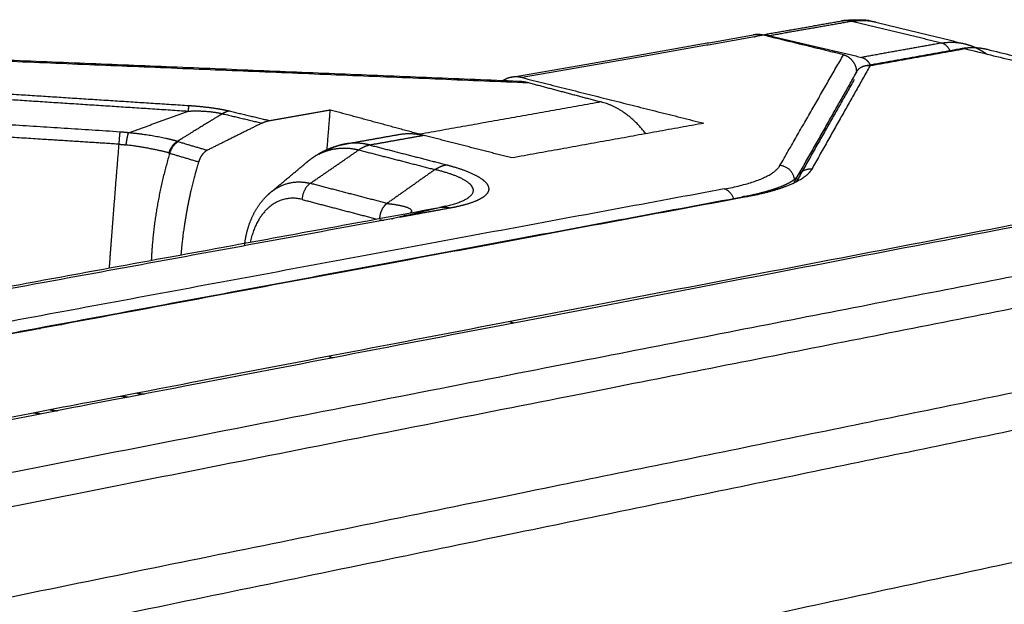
# Model space of a CAD drawing. Header units: millimetres. Extents: x 4946 to 6276, y -4769 to -3439.
# Tile 19 of 195: x 5395 to 5468, y -4109 to -4066. Entities that reach past the tile are written whole.
import ezdxf

# ---------------------------------------------------------------- set-up
doc = ezdxf.new("R2010")
doc.units = ezdxf.units.MM
doc.layers.add('ROXX_NEOmini_FIXTURE', color=7, linetype='Continuous', true_color=0x000000)

msp = doc.modelspace()

# ---------------------------------------------------------------- linework, layer by layer
at = {"layer": 'ROXX_NEOmini_FIXTURE', "color": 18, "true_color": 0x000000}
for points, weights, degree in [([(5450.158, -4066.677), (5453.2, -4066.144), (5456.223, -4065.614)], [827.118992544, 829.498981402, 831.878970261], 2), ([(5450.158, -4066.677), (5453.2, -4066.144), (5456.223, -4065.614)], [827.118992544, 829.498981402, 831.878970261], 2), ([(5458.297, -4065.597), (5458.457, -4065.623), (5458.615, -4065.655), (5458.771, -4065.693)], [920.912803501, 920.98098231, 921.050073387, 921.120140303], 3), ([(5458.297, -4065.597), (5458.457, -4065.623), (5458.615, -4065.655), (5458.771, -4065.693)], [920.912803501, 920.98098231, 921.050073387, 921.120140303], 3), ([(5458.771, -4065.693), (5462.037, -4066.493), (5465.321, -4067.296)], [840.913294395, 838.508653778, 836.104013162], 2), ([(5458.771, -4065.693), (5462.037, -4066.493), (5465.321, -4067.296)], [840.913294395, 838.508653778, 836.104013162], 2), ([(5431.851, -4069.773), (5440.855, -4068.195), (5449.71, -4066.644)], [825.679141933, 832.631886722, 839.584631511], 2), ([(5431.851, -4069.773), (5440.855, -4068.195), (5449.71, -4066.644)], [825.679141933, 832.631886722, 839.584631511], 2), ([(5450.481, -4066.672), (5450.092, -4066.577), (5449.71, -4066.644)], [913.75605769, 903.263100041, 914.406363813], 2), ([(5450.481, -4066.672), (5450.092, -4066.577), (5449.71, -4066.644)], [913.75605769, 903.263100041, 914.406363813], 2), ([(5380.998, -4067.936), (5406.701, -4068.998), (5432.345, -4070.058)], [829.801275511, 830.770103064, 831.738930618], 2), ([(5380.998, -4067.936), (5406.701, -4068.998), (5432.345, -4070.058)], [829.801275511, 830.770103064, 831.738930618], 2), ([(5466.646, -4067.635), (5466.764, -4067.654), (5466.88, -4067.678), (5466.996, -4067.706)], [914.254483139, 914.340685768, 914.427598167, 914.51522573], 3), ([(5466.646, -4067.635), (5466.764, -4067.654), (5466.88, -4067.678), (5466.996, -4067.706)], [914.254483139, 914.340685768, 914.427598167, 914.51522573], 3), ([(5466.996, -4067.706), (5482.391, -4071.473), (5498.205, -4075.343)], [834.883598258, 823.826266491, 812.768934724], 2), ([(5466.996, -4067.706), (5482.391, -4071.473), (5498.205, -4075.343)], [834.883598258, 823.826266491, 812.768934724], 2), ([(5431.851, -4069.773), (5431.457, -4069.842), (5431.11, -4070.079)], [899.261650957, 852.711803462, 829.35043215], 2), ([(5431.851, -4069.773), (5431.457, -4069.842), (5431.11, -4070.079)], [899.261650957, 852.711803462, 829.35043215], 2), ([(5299.844, -4102.616), (5366.671, -4090.372), (5426.504, -4079.409)], [696.931645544, 737.662630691, 778.393615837], 2), ([(5299.844, -4102.616), (5366.671, -4090.372), (5426.504, -4079.409)], [696.931645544, 737.662630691, 778.393615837], 2)]:
    msp.add_rational_spline(points, weights, degree=degree, dxfattribs=at)
at = {"layer": 'ROXX_NEOmini_FIXTURE', "color": 18, "lineweight": -3, "true_color": 0x000000}
for points, weights, degree in [([(5456.995, -4065.641), (5453.979, -4066.171), (5450.945, -4066.703)], [919.445316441, 916.819160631, 914.193004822], 2), ([(5456.846, -4065.611), (5456.531, -4065.56), (5456.223, -4065.614)], [919.564095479, 912.724972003, 920.095964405], 2), ([(5458.297, -4065.597), (5457.584, -4065.482), (5456.846, -4065.611)], [920.912803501, 914.701546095, 919.564095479], 2), ([(5456.995, -4065.641), (5456.921, -4065.623), (5456.846, -4065.611)], [919.445316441, 919.099035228, 919.564095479], 2), ([(5456.995, -4065.641), (5457.656, -4065.526), (5458.298, -4065.606)], [919.445316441, 913.949397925, 917.332586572], 2), ([(5463.64, -4067.25), (5460.308, -4066.443), (5456.995, -4065.641)], [914.264220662, 916.854768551, 919.445316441], 2), ([(5450.481, -4066.672), (5441.627, -4068.225), (5432.623, -4069.803)], [913.75605769, 906.183701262, 898.611344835], 2), ([(5450.474, -4066.648), (5450.628, -4066.647), (5450.784, -4066.665), (5450.945, -4066.703)], [914.563926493, 914.437520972, 914.314058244, 914.193004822], 3), ([(5456.382, -4068.113), (5453.424, -4067.391), (5450.481, -4066.672)], [909.154999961, 911.455528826, 913.75605769], 2), ([(5450.945, -4066.703), (5454.322, -4067.501), (5457.717, -4068.304)], [914.193004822, 911.656125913, 909.119247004], 2), ([(5463.64, -4067.25), (5460.687, -4067.776), (5457.717, -4068.304)], [914.264220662, 911.691733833, 909.119247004], 2), ([(5463.64, -4067.25), (5464.503, -4067.096), (5465.321, -4067.296)], [914.264220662, 906.713780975, 915.852041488], 2), ([(5464.245, -4067.781), (5464.021, -4067.342), (5463.64, -4067.25)], [791.147520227, 775.280601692, 914.264220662], 2), ([(5381.034, -4068.021), (5407.09, -4069.098), (5433.085, -4070.172)], [895.524557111, 896.584480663, 897.644404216], 2), ([(5451.682, -4076.3), (5454.074, -4072.135), (5456.382, -4068.113)], [877.678957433, 893.416978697, 909.154999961], 2), ([(5456.382, -4068.113), (5456.681, -4068.186), (5457.09, -4068.53), (5457.347, -4069.035), (5457.335, -4069.435)], [909.154999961, 908.923503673, 908.674003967, 908.597778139, 908.719010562], 3), ([(5458.013, -4068.913), (5461.554, -4068.281), (5465.072, -4067.652)], [831.652986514, 834.4617903, 837.270594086], 2), ([(5458.352, -4068.91), (5461.856, -4068.283), (5465.338, -4067.661)], [906.885380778, 909.917416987, 912.949453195], 2), ([(5464.89, -4067.713), (5464.978, -4067.669), (5465.072, -4067.652)], [857.567398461, 879.359117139, 913.169564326], 2), ([(5465.072, -4067.652), (5465.598, -4067.558), (5466.128, -4067.551), (5466.646, -4067.635)], [913.169568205, 913.512062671, 913.873844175, 914.254483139], 3), ([(5465.072, -4067.652), (5465.179, -4067.633), (5465.287, -4067.65)], [913.169564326, 905.752916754, 912.989046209], 2), ([(5465.287, -4067.65), (5465.313, -4067.655), (5465.338, -4067.661)], [912.989046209, 912.567095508, 912.949453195], 2), ([(5465.338, -4067.661), (5480.949, -4071.439), (5496.978, -4075.319)], [912.949453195, 901.037258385, 889.125063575], 2), ([(5452.966, -4077.146), (5455.187, -4073.227), (5457.335, -4069.435)], [879.195246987, 893.957128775, 908.719010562], 2), ([(5458.352, -4068.91), (5456.228, -4072.679), (5454.033, -4076.574)], [906.885380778, 892.205373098, 877.525365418], 2), ([(5457.311, -4069.422), (5457.315, -4069.415), (5457.319, -4069.408)], [798.327517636, 798.352137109, 798.376756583], 2), ([(5458.013, -4068.914), (5458.122, -4068.894), (5458.237, -4068.892), (5458.352, -4068.91)], [907.042768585, 906.986336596, 906.933000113, 906.885380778], 3), ([(5432.623, -4069.803), (5432.233, -4069.706), (5431.851, -4069.773)], [898.611344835, 888.297299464, 899.261650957], 2), ([(5432.345, -4070.057), (5432.576, -4070.066), (5432.821, -4070.102), (5433.085, -4070.172)], [898.242885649, 898.048772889, 897.849756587, 897.644404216], 3), ([(5432.623, -4069.803), (5439.306, -4071.48), (5446.067, -4073.175)], [898.611344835, 893.410755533, 888.210166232], 2), ([(5433.085, -4070.172), (5435.773, -4070.886), (5438.474, -4071.602)], [897.644404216, 895.559306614, 893.474209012], 2), ([(5457.178, -4069.931), (5455.066, -4073.66), (5452.885, -4077.511)], [907.739596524, 893.258264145, 878.776931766], 2), ([(5386.747, -4070.896), (5397.343, -4071.587), (5407.95, -4072.279)], [886.902916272, 886.442688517, 885.982460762], 2), ([(5386.816, -4070.5), (5397.404, -4071.182), (5408.002, -4071.865)], [887.688282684, 887.238100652, 886.78791862], 2), ([(5438.474, -4071.602), (5431.806, -4072.789), (5425.054, -4073.991)], [893.474209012, 887.949313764, 882.424418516], 2), ([(5441.77, -4073.952), (5440.345, -4072.099), (5438.474, -4071.602)], [866.518325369, 838.849110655, 893.474209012], 2), ([(5403.526, -4073.885), (5405.741, -4073.081), (5407.95, -4072.279)], [883.828764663, 884.905612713, 885.982460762], 2), ([(5410.467, -4072.471), (5410.097, -4072.698), (5409.357, -4073.152), (5408.247, -4073.833), (5407.508, -4074.29), (5407.138, -4074.518)], [885.453638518, 885.127976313, 884.476681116, 883.496464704, 882.842705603, 882.515209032], 3), ([(5407.95, -4072.279), (5407.981, -4071.988), (5408.002, -4071.865)], [885.982460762, 875.123528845, 886.78791862], 2), ([(5407.95, -4072.279), (5408.848, -4072.229), (5409.783, -4072.305), (5410.467, -4072.471)], [885.982460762, 886.07828785, 885.911091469, 885.453638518], 3), ([(5408.002, -4071.865), (5408.272, -4071.882), (5408.783, -4071.923), (5409.48, -4072), (5410.082, -4072.088), (5410.584, -4072.18), (5410.858, -4072.239), (5410.98, -4072.268)], [886.78791862, 886.776611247, 886.727668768, 886.58286476, 886.382930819, 886.147526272, 885.988736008, 885.908141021], 3), ([(5410.98, -4072.268), (5410.723, -4072.325), (5410.467, -4072.471)], [885.908141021, 879.828627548, 885.453638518], 2), ([(5410.467, -4072.471), (5411.926, -4072.819), (5413.388, -4073.167)], [885.453638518, 884.492609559, 883.531580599], 2), ([(5410.98, -4072.268), (5412.466, -4072.622), (5413.954, -4072.976)], [885.908141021, 884.928894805, 883.949648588], 2), ([(5413.954, -4072.976), (5416.19, -4072.585), (5418.417, -4072.194)], [883.949648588, 885.756296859, 887.562945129], 2), ([(5418.417, -4072.194), (5418.298, -4073.659), (5418.179, -4075.122)], [887.562945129, 888.077601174, 888.592257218], 2), ([(5425.054, -4073.991), (5421.726, -4073.09), (5418.417, -4072.194)], [882.424418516, 884.993681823, 887.562945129], 2), ([(5402.883, -4073.824), (5394.682, -4073.291), (5386.487, -4072.758)], [883.877624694, 884.204958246, 884.532291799], 2), ([(5413.388, -4073.167), (5411.373, -4074.169), (5409.352, -4075.173)], [883.531580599, 882.182525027, 880.833469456], 2), ([(5413.388, -4073.167), (5413.577, -4073.073), (5413.766, -4073.009), (5413.954, -4072.976)], [883.531580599, 883.658138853, 883.797492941, 883.949648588], 3), ([(5446.067, -4073.175), (5439.013, -4074.45), (5431.864, -4075.742)], [888.210166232, 882.360277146, 876.51038806], 2), ([(5402.807, -4074.727), (5400.983, -4074.61), (5397.334, -4074.377), (5391.863, -4074.027), (5388.217, -4073.794), (5386.394, -4073.677)], [883.542286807, 883.614240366, 883.758043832, 883.974072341, 884.118303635, 884.190369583], 3), ([(5402.883, -4073.824), (5402.85, -4074.132), (5402.807, -4074.727)], [883.877624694, 788.272983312, 883.542286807], 2), ([(5403.526, -4073.885), (5403.452, -4073.876), (5403.306, -4073.859), (5403.092, -4073.839), (5402.952, -4073.828), (5402.883, -4073.824)], [883.828764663, 883.83700239, 883.851613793, 883.867633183, 883.874907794, 883.877624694], 3), ([(5403.348, -4074.778), (5403.396, -4074.427), (5403.468, -4074.065), (5403.526, -4073.885)], [883.501677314, 883.473458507, 883.605983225, 883.828764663], 3), ([(5407.138, -4074.518), (5406.848, -4074.434), (5406.19, -4074.265), (5404.654, -4073.997), (5403.878, -4073.916), (5403.526, -4073.885)], [882.515209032, 882.73376388, 883.15912225, 883.710407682, 883.804671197, 883.828764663], 3), ([(5423.531, -4074.003), (5424.442, -4073.841), (5425.375, -4074.08)], [883.033160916, 871.543711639, 881.496548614], 2), ([(5406.513, -4075.377), (5406.621, -4075.009), (5406.882, -4074.65), (5407.138, -4074.518)], [882.299292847, 882.24514192, 882.335223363, 882.515209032], 3), ([(5407.208, -4074.537), (5406.76, -4074.762), (5406.571, -4075.394)], [882.463449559, 770.854334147, 882.255644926], 2), ([(5407.208, -4074.537), (5408.279, -4074.855), (5409.352, -4075.173)], [882.463449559, 881.648459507, 880.833469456], 2), ([(5419.545, -4074.711), (5421.542, -4074.356), (5423.531, -4074.003)], [794.766952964, 796.224868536, 797.682784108], 2), ([(5425.375, -4074.08), (5423.383, -4074.435), (5421.384, -4074.791)], [881.496548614, 879.880955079, 878.265361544], 2), ([(5431.864, -4075.742), (5428.61, -4074.909), (5425.375, -4074.08)], [876.51038806, 879.003468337, 881.496548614], 2), ([(5496.978, -4075.319), (5387.682, -4096.296), (5251.952, -4122.346)], [889.125063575, 802.546705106, 715.968346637], 2), ([(5402.807, -4074.727), (5402.507, -4078.325), (5402.244, -4081.83)], [883.542286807, 872.146279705, 885.042425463], 2), ([(5402.807, -4074.727), (5402.988, -4074.738), (5403.169, -4074.755), (5403.348, -4074.778)], [883.542286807, 883.535119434, 883.521547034, 883.501677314], 3), ([(5406.513, -4075.377), (5405.644, -4075.131), (5404.528, -4074.932), (5403.348, -4074.778)], [882.299292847, 882.943396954, 883.370468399, 883.501677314], 3), ([(5406.571, -4075.394), (5405.534, -4078.857), (5405.267, -4082.351)], [882.255644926, 871.220247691, 884.005582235], 2), ([(5406.571, -4075.394), (5406.552, -4075.388), (5406.532, -4075.383), (5406.513, -4075.377)], [882.255644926, 882.27024071, 882.28484321, 882.299292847], 3), ([(5406.571, -4075.394), (5407.639, -4075.711), (5408.71, -4076.03)], [882.255644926, 881.44237622, 880.629107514], 2), ([(5409.352, -4075.173), (5409.258, -4075.221), (5409.083, -4075.35), (5408.853, -4075.657), (5408.75, -4075.897), (5408.71, -4076.03)], [880.833469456, 880.770241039, 880.672109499, 880.599143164, 880.608803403, 880.629107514], 3), ([(5416.954, -4077.624), (5418.753, -4076.385), (5420.548, -4075.149)], [875.420357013, 876.542716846, 877.665076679], 2), ([(5421.384, -4074.791), (5421.29, -4074.807), (5421.103, -4074.857), (5420.822, -4074.977), (5420.639, -4075.087), (5420.548, -4075.149)], [878.265361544, 878.189558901, 878.042518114, 877.841266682, 877.721180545, 877.665076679], 3), ([(5420.548, -4075.149), (5423.356, -4075.874), (5426.178, -4076.602)], [877.665076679, 875.500650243, 873.336223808], 2), ([(5421.384, -4074.791), (5424.198, -4075.516), (5427.026, -4076.245)], [878.265361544, 876.096316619, 873.927271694], 2), ([(5497.245, -4075.423), (5387.952, -4096.416), (5252.219, -4122.488)], [888.939828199, 802.361469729, 715.783111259], 2), ([(5414.017, -4078.304), (5414.913, -4077.555), (5415.806, -4076.808), (5416.698, -4076.063)], [878.143235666, 879.155117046, 880.166998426, 881.178879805], 3), ([(5426.178, -4076.602), (5424.407, -4077.853), (5422.632, -4079.107)], [873.336223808, 872.194282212, 871.052340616], 2), ([(5426.178, -4076.602), (5426.27, -4076.54), (5426.457, -4076.431), (5426.741, -4076.31), (5426.932, -4076.261), (5427.026, -4076.245)], [873.336223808, 873.391351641, 873.509568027, 873.707907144, 873.852426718, 873.927271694], 3), ([(5427.026, -4076.245), (5427.315, -4076.321), (5427.859, -4076.48), (5428.582, -4076.738), (5429.184, -4077.009), (5429.647, -4077.285), (5429.966, -4077.562), (5430.143, -4077.841), (5430.171, -4078.115), (5430.05, -4078.38), (5429.783, -4078.632), (5429.367, -4078.871), (5428.807, -4079.09), (5428.122, -4079.284), (5427.607, -4079.394), (5427.333, -4079.444)], [873.927271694, 873.69859903, 873.215512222, 872.407248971, 871.53691909, 870.624088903, 869.68888898, 868.729946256, 867.760550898, 866.806047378, 865.876894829, 864.97180438, 864.114657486, 863.326626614, 862.863372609, 862.645390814], 3), ([(5447.569, -4078.035), (5451.059, -4077.387), (5451.682, -4076.3)], [870.795125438, 833.115988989, 877.678957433], 2), ([(5454.033, -4076.574), (5453.876, -4076.853), (5453.302, -4077.377), (5451.65, -4078.079), (5450.099, -4078.456), (5449.2, -4078.624)], [877.525365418, 876.493199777, 874.51628284, 871.740221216, 870.150065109, 869.412183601], 3), ([(5452.756, -4077.326), (5452.635, -4076.38), (5451.682, -4076.3)], [831.6942602, 661.240184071, 877.678957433], 2), ([(5454.033, -4076.574), (5453.299, -4076.513), (5452.933, -4077.147)], [877.525365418, 741.643172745, 876.112496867], 2), ([(5337.7, -4110.16), (5428.477, -4092.406), (5506.207, -4077.205)], [755.505750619, 818.912048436, 882.318346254], 2), ([(5452.765, -4077.502), (5452.744, -4077.537), (5452.722, -4077.572), (5452.696, -4077.607)], [877.879703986, 877.747159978, 877.614970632, 877.483190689], 3), ([(5452.765, -4077.502), (5452.859, -4077.335), (5452.954, -4077.168)], [877.879703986, 878.496869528, 879.114035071], 2), ([(5452.929, -4077.154), (5452.935, -4077.143), (5452.942, -4077.132)], [772.318945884, 772.354619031, 772.390292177], 2), ([(5447.569, -4078.035), (5372.759, -4091.916), (5286.616, -4107.901)], [870.795125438, 813.517779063, 756.240432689], 2), ([(5416.954, -4077.624), (5416.402, -4077.998), (5416.354, -4078.813)], [875.420357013, 716.817886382, 875.352596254], 2), ([(5422.632, -4079.107), (5419.786, -4078.363), (5416.954, -4077.624)], [871.052340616, 873.236348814, 875.420357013], 2), ([(5448.259, -4078.736), (5448.036, -4078.153), (5447.569, -4078.035)], [761.300353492, 718.690695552, 870.795125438], 2), ([(5288.252, -4108.552), (5374.237, -4092.529), (5448.915, -4078.614)], [680.262926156, 731.75817739, 783.253428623], 2), ([(5449.2, -4078.624), (5374.52, -4092.544), (5288.53, -4108.573)], [869.412183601, 812.237335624, 755.062487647], 2), ([(5416.354, -4078.813), (5419.104, -4079.534), (5421.867, -4080.259)], [875.352596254, 873.230801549, 871.109006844], 2), ([(5449.2, -4078.624), (5449.056, -4078.587), (5448.915, -4078.614)], [869.412183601, 858.140361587, 869.6409584], 2), ([(5450.042, -4078.376), (5450.041, -4078.414), (5450.04, -4078.453)], [918.240320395, 918.252224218, 918.264128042], 2), ([(5340.025, -4112.357), (5430.214, -4094.514), (5507.495, -4079.226)], [755.618796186, 818.724886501, 881.830976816], 2), ([(5423.108, -4080.2), (5424.746, -4079.818), (5426.387, -4079.435)], [864.928790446, 864.177041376, 863.425292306], 2), ([(5427.333, -4079.444), (5425.44, -4079.791), (5423.54, -4080.139)], [862.645390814, 861.139661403, 859.633931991], 2), ([(5426.979, -4079.311), (5426.824, -4079.348), (5426.666, -4079.384), (5426.506, -4079.421)], [863.897144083, 863.96173453, 864.027361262, 864.094040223], 3), ([(5426.645, -4079.389), (5426.987, -4079.353), (5427.333, -4079.444)], [860.050537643, 853.829786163, 862.645390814], 2), ([(5443.815, -4079.628), (5443.813, -4079.596), (5443.811, -4079.565)], [864.156636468, 863.834983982, 863.526490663], 2), ([(5423.111, -4080.218), (5365.15, -4090.848), (5300.66, -4102.675)], [859.294888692, 815.795127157, 772.295365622], 2), ([(5422.078, -4080.314), (5422.184, -4080.326), (5422.288, -4080.339), (5422.388, -4080.353)], [870.947451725, 870.86179954, 870.770830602, 870.674365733], 3), ([(5422.991, -4080.244), (5423.029, -4080.225), (5423.069, -4080.21), (5423.108, -4080.2)], [865.028070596, 864.994336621, 864.961096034, 864.928790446], 3), ([(5402.244, -4081.83), (5402.166, -4082.871), (5402.092, -4083.882)], [885.042425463, 881.897089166, 880.939271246], 2), ([(5405.267, -4082.351), (5405.23, -4082.833), (5405.209, -4083.311)], [884.005582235, 882.557313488, 881.572736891], 2), ([(5426.133, -4082.859), (5426.138, -4082.89), (5426.142, -4082.922)], [794.400475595, 796.761872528, 799.26312918], 2), ([(5422.686, -4083.566), (5422.679, -4083.535), (5422.674, -4083.503)], [786.634911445, 788.646651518, 790.795809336], 2), ([(5498.575, -4087.071), (5425.088, -4102.051), (5340.086, -4119.379)], [876.086344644, 816.750252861, 757.414161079], 2), ([(5396.793, -4088.326), (5396.902, -4088.339), (5397.01, -4088.352)], [916.872022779, 916.776946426, 916.681870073], 2), ([(5398.342, -4088.039), (5398.426, -4088.047), (5398.51, -4088.054), (5398.594, -4088.062)], [888.441061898, 888.438469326, 888.435876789, 888.433284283], 3), ([(5431.997, -4087.956), (5431.838, -4087.904), (5431.679, -4087.851)], [903.604424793, 903.726578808, 903.848732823], 2), ([(5395.715, -4088.594), (5395.61, -4088.581), (5395.505, -4088.569)], [915.6160214, 915.706615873, 915.797210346], 2), ([(5339.693, -4122.557), (5424.761, -4104.991), (5498.301, -4089.806)], [758.164933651, 817.588392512, 877.011851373], 2), ([(5418.339, -4090.415), (5418.494, -4090.467), (5418.65, -4090.519)], [892.793664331, 892.674149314, 892.554634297], 2), ([(5403.463, -4093.436), (5403.2, -4093.404), (5402.938, -4093.372)], [888.007861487, 888.227160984, 888.446460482], 2), ([(5404.144, -4093.136), (5404.413, -4093.169), (5404.682, -4093.202)], [889.440466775, 889.213648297, 888.986829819], 2), ([(5397.029, -4094.673), (5396.759, -4094.64), (5396.49, -4094.606)], [882.871149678, 883.09605833, 883.320966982], 2), ([(5397.74, -4094.371), (5398.009, -4094.405), (5398.278, -4094.438)], [884.289953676, 884.063207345, 883.836461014], 2), ([(5281.202, -4146.155), (5393.924, -4121.822), (5487.704, -4101.578)], [730.519446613, 804.293046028, 878.066645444], 2)]:
    msp.add_rational_spline(points, weights, degree=degree, dxfattribs=at)
at = {"layer": 'ROXX_NEOmini_FIXTURE', "color": 18, "true_color": 0x000000}
for points, weights, knots in [([(5456.224, -4065.614), (5456.462, -4065.572), (5456.702, -4065.544), (5456.944, -4065.53), (5457.397, -4065.503), (5457.85, -4065.525), (5458.297, -4065.597)], [920.095481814, 920.183639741, 920.274191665, 920.367150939, 920.541140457, 920.722252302, 920.912803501], [12.738375, 12.738375, 12.738375, 12.738375, 13.474396, 13.474396, 13.474396, 14.8505, 14.8505, 14.8505, 14.8505]), ([(5456.224, -4065.614), (5456.462, -4065.572), (5456.702, -4065.544), (5456.944, -4065.53), (5457.397, -4065.503), (5457.85, -4065.525), (5458.297, -4065.597)], [920.095481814, 920.183639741, 920.274191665, 920.367150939, 920.541140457, 920.722252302, 920.912803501], [12.738375, 12.738375, 12.738375, 12.738375, 13.474396, 13.474396, 13.474396, 14.8505, 14.8505, 14.8505, 14.8505]), ([(5449.747, -4066.799), (5449.866, -4066.75), (5450.003, -4066.707), (5450.142, -4066.68), (5450.158, -4066.677)], [915.203201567, 915.092018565, 914.967143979, 914.845185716, 914.831179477], [3.5051974, 3.5051974, 3.5051974, 3.5051974, 3.9576092, 4.0164875, 4.0164875, 4.0164875, 4.0164875]), ([(5449.747, -4066.799), (5449.866, -4066.75), (5450.003, -4066.707), (5450.142, -4066.68), (5450.158, -4066.677)], [915.203201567, 915.092018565, 914.967143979, 914.845185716, 914.831179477], [3.5051974, 3.5051974, 3.5051974, 3.5051974, 3.9576092, 4.0164875, 4.0164875, 4.0164875, 4.0164875]), ([(5465.322, -4067.296), (5465.744, -4067.4), (5466.151, -4067.563), (5466.536, -4067.783), (5466.68, -4067.865), (5466.821, -4067.955), (5466.958, -4068.053)], [915.852220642, 916.174942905, 916.505930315, 916.844381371, 916.971694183, 917.099590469, 917.227760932], [0.433743, 0.433743, 0.433743, 0.433743, 2.000206, 2.000206, 2.000206, 2.592753, 2.592753, 2.592753, 2.592753]), ([(5465.322, -4067.296), (5465.744, -4067.4), (5466.151, -4067.563), (5466.536, -4067.783), (5466.68, -4067.865), (5466.821, -4067.955), (5466.958, -4068.053)], [915.852220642, 916.174942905, 916.505930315, 916.844381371, 916.971694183, 917.099590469, 917.227760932], [0.433743, 0.433743, 0.433743, 0.433743, 2.000206, 2.000206, 2.000206, 2.592753, 2.592753, 2.592753, 2.592753])]:
    msp.add_rational_spline(points, weights, degree=3, knots=knots, dxfattribs=at)
at = {"layer": 'ROXX_NEOmini_FIXTURE', "color": 18, "lineweight": -3, "true_color": 0x000000}
for points, weights, degree, knots in [([(5457.717, -4068.304), (5457.988, -4068.368), (5458.185, -4068.57), (5458.331, -4068.825), (5458.351, -4068.865)], [909.119247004, 908.917406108, 908.814181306, 908.767400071, 908.762068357], 3, [0, 0, 0, 0, 0.7853142, 0.9232108, 0.9232108, 0.9232108, 0.9232108]), ([(5457.319, -4069.408), (5457.374, -4069.31), (5457.536, -4069.109), (5457.796, -4068.963), (5457.976, -4068.92), (5458.013, -4068.914)], [907.514096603, 907.458779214, 907.322677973, 907.157708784, 907.061693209, 907.042768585], 3, [0.5209485, 0.5209485, 0.5209485, 0.5209485, 0.8459589, 1.2689383, 1.375163, 1.375163, 1.375163, 1.375163]), ([(5421.384, -4074.791), (5420.923, -4074.672), (5420.302, -4074.611), (5419.696, -4074.685), (5419.545, -4074.711)], [878.265361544, 878.622427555, 879.133430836, 879.669083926, 879.805348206], 3, [-11.48129, -11.48129, -11.48129, -11.48129, -9.841105, -9.287851, -9.287851, -9.287851, -9.287851]), ([(5416.711, -4076.051), (5416.913, -4075.882), (5417.124, -4075.726), (5417.343, -4075.584), (5417.632, -4075.397), (5417.934, -4075.235), (5418.25, -4075.099), (5418.61, -4074.945), (5418.981, -4074.827), (5419.363, -4074.747), (5419.423, -4074.734), (5419.485, -4074.722), (5419.546, -4074.711)], [881.163978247, 881.047363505, 880.931135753, 880.813998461, 880.659892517, 880.510712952, 880.364446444, 880.198187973, 880.037585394, 879.879832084, 879.854631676, 879.829511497, 879.804502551], 3, [1.049016, 1.049016, 1.049016, 1.049016, 1.765606, 1.765606, 1.765606, 2.70749, 2.70749, 2.70749, 3.779008, 3.779008, 3.779008, 3.950948, 3.950948, 3.950948, 3.950948]), ([(5417.59, -4075.465), (5417.698, -4075.409), (5418.223, -4075.169), (5419.216, -4074.945), (5420.108, -4075.036), (5420.548, -4075.149)], [880.253890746, 880.146359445, 879.634642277, 878.732858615, 878.004214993, 877.665076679], 3, [-3.619406, -3.619406, -3.619406, -3.619406, -3.19499, -1.597495, 0, 0, 0, 0]), ([(5419.545, -4074.711), (5419.248, -4074.764), (5418.779, -4074.901), (5418.333, -4075.12), (5418.168, -4075.214)], [879.805348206, 880.073054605, 880.510658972, 880.95170773, 881.118200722], 3, [-9.287851, -9.287851, -9.287851, -9.287851, -8.200921, -7.540228, -7.540228, -7.540228, -7.540228]), ([(5408.71, -4076.03), (5408.478, -4076.797), (5408.072, -4078.336), (5407.635, -4080.646), (5407.459, -4082.165), (5407.399, -4082.91)], [880.629107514, 880.746274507, 881.033116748, 881.615177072, 882.095261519, 882.354364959], 3, [-6.057638, -6.057638, -6.057638, -6.057638, -4.038425, -2.019213, -0.074539, -0.074539, -0.074539, -0.074539]), ([(5426.979, -4079.311), (5428.309, -4078.998), (5429.912, -4078.074), (5427.905, -4077.013), (5426.178, -4076.602)], [863.897033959, 865.084565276, 868.535659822, 872.040145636, 873.336223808], 3, [0.778593, 0.778593, 0.778593, 0.778593, 6.350938, 12.701875, 12.701875, 12.701875, 12.701875]), ([(5414.098, -4078.237), (5414.261, -4078.108), (5414.781, -4077.765), (5415.742, -4077.46), (5416.553, -4077.52), (5416.954, -4077.624)], [878.00846449, 877.833434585, 877.296395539, 876.397996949, 875.729478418, 875.420357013], 3, [5.035161, 5.035161, 5.035161, 5.035161, 5.738663, 7.173329, 8.607995, 8.607995, 8.607995, 8.607995]), ([(5448.915, -4078.614), (5449.524, -4078.5), (5450.08, -4078.375), (5450.569, -4078.241), (5451.08, -4078.102), (5451.522, -4077.953), (5451.879, -4077.804), (5452.241, -4077.653), (5452.517, -4077.499), (5452.691, -4077.374), (5452.742, -4077.337), (5452.785, -4077.303), (5452.819, -4077.273), (5452.9, -4077.201), (5452.928, -4077.156), (5452.929, -4077.154)], [869.640966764, 870.164685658, 870.72940688, 871.327827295, 871.953578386, 872.619779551, 873.31683074, 874.023525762, 874.764264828, 875.534737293, 875.763256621, 875.993765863, 876.227200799, 876.781180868, 877.319084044, 877.894148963], 3, [0.219099, 0.219099, 0.219099, 0.219099, 2.583462, 2.583462, 2.583462, 5.057657, 5.057657, 5.057657, 7.565253, 7.565253, 7.565253, 8.307362, 8.307362, 8.307362, 10.039132, 10.039132, 10.039132, 10.039132]), ([(5412.103, -4082.226), (5412.177, -4081.551), (5412.338, -4080.903), (5412.584, -4080.31), (5412.88, -4079.596), (5413.297, -4078.967), (5413.82, -4078.476), (5413.883, -4078.417), (5413.946, -4078.361), (5414.011, -4078.306)], [880.377022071, 880.14753371, 879.863784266, 879.54164998, 879.153957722, 878.715445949, 878.262968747, 878.209038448, 878.155076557, 878.10111398], 3, [8.194451, 8.194451, 8.194451, 8.194451, 9.965278, 9.965278, 9.965278, 12.102994, 12.102994, 12.102994, 12.357325, 12.357325, 12.357325, 12.357325]), ([(5416.354, -4078.813), (5414.781, -4078.4), (5413.613, -4079.684), (5412.811, -4080.566), (5412.535, -4081.969)], [875.352596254, 804.77983403, 877.923743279, 828.031475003, 849.589347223], 2, [0, 0, 0, 3.504545, 3.504545, 5.97909, 5.97909, 5.97909]), ([(5422.632, -4079.107), (5422.526, -4079.181), (5422.33, -4079.39), (5422.138, -4079.796), (5422.091, -4080.09), (5422.083, -4080.219)], [871.052340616, 870.984990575, 870.882323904, 870.852508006, 870.890977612, 870.922092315], 3, [-1.242957, -1.242957, -1.242957, -1.242957, -0.828638, -0.414319, -0.081384, -0.081384, -0.081384, -0.081384]), ([(5422.632, -4079.107), (5422.931, -4079.138), (5423.506, -4079.217), (5424.191, -4079.39), (5424.496, -4079.61), (5424.44, -4079.736), (5424.367, -4079.797)], [871.052340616, 870.819935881, 870.276058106, 869.216140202, 867.975343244, 867.296980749, 866.974296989], 3, [0, 0, 0, 0, 1.198229, 2.396458, 3.594686, 4.711631, 4.711631, 4.711631, 4.711631]), ([(5423.987, -4079.975), (5423.986, -4079.975), (5423.945, -4079.993), (5423.866, -4080.07), (5423.862, -4080.074), (5423.858, -4080.078), (5423.854, -4080.082)], [866.626297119, 866.835418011, 867.041919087, 867.247904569, 867.2583937, 867.268830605, 867.279219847], 3, [2.3970574, 2.3970574, 2.3970574, 2.3970574, 3.0343644, 3.0343644, 3.0343644, 3.0671872, 3.0671872, 3.0671872, 3.0671872])]:
    msp.add_rational_spline(points, weights, degree=degree, knots=knots, dxfattribs=at)

doc.saveas('drawing.dxf')
